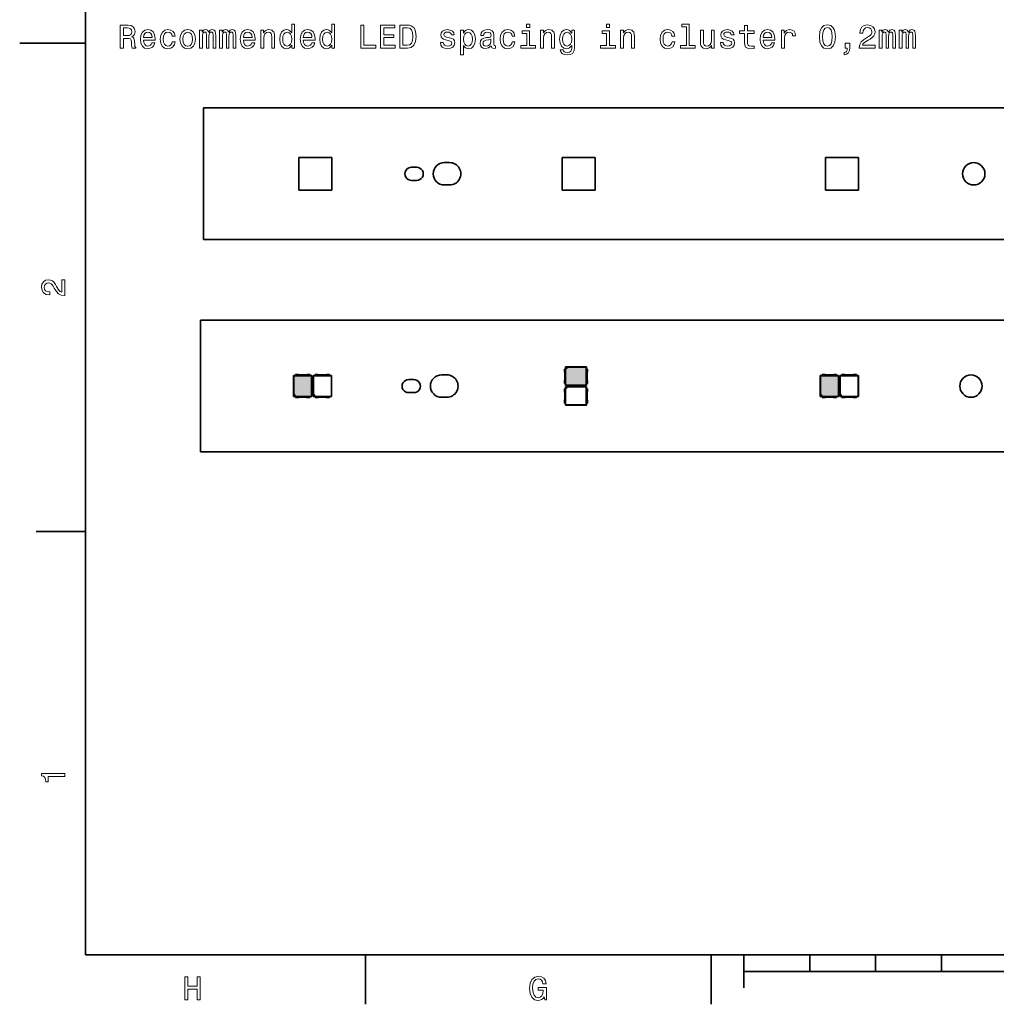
# Model space of a CAD drawing. Extents: x 0 to 420, y 0 to 297.
# Tile 1 of 23: x 0 to 148, y 2 to 152. Entities that reach past the tile are written whole.
import ezdxf

# ---------------------------------------------------------------- set-up
doc = ezdxf.new("R2010")
doc.units = 0

msp = doc.modelspace()

# ---------------------------------------------------------------- linework, layer by layer
at = {"color": 7, "lineweight": 35}
for p, q in [((10, 287), (10, 10)), ((10, 148.5), (0, 148.5)), ((301.890533, 138.659164), (27.890545, 138.659164)), ((27.890545, 118.659164), (27.890545, 138.659164)), ((42.390545, 131.159164), (47.390545, 131.159164)), ((42.390545, 126.159164), (42.390545, 131.159164)), ((47.390545, 131.159164), (47.390545, 126.159164)), ((64.490547, 130.359161), (65.290543, 130.359161)), ((82.390549, 131.159164), (87.390549, 131.159164)), ((82.390549, 126.159164), (82.390549, 131.159164)), ((87.390549, 131.159164), (87.390549, 126.159164)), ((122.390549, 131.159164), (127.390549, 131.159164)), ((122.390549, 126.159164), (122.390549, 131.159164)), ((127.390549, 131.159164), (127.390549, 126.159164)), ((59.490555, 129.659164), (60.290543, 129.659164)), ((59.490547, 127.659164), (60.289501, 127.659164)), ((47.390545, 126.159164), (42.390545, 126.159164)), ((64.490547, 126.959167), (65.290543, 126.959167)), ((87.390549, 126.159164), (82.390549, 126.159164)), ((127.390549, 126.159164), (122.390549, 126.159164)), ((27.890545, 118.659164), (301.890533, 118.659164)), ((301.475464, 106.412811), (27.47546, 106.412811)), ((27.47546, 86.412811), (27.47546, 106.412811)), ((82.888565, 99.002808), (82.725464, 99.002808)), ((82.725464, 99.002808), (82.725464, 98.585777)), ((82.875458, 99.002808), (82.875458, 99.312813)), ((82.875458, 99.312813), (86.075455, 99.312813)), ((82.875458, 99.312813), (82.899048, 99.28923)), ((82.888565, 99.002808), (82.888565, 96.822815)), ((82.899048, 99.28923), (83.19313, 99.28923)), ((82.899048, 98.99514), (82.899048, 99.28923)), ((82.899048, 98.99514), (83.19313, 99.28923)), ((82.909531, 98.95575), (82.899048, 98.99514)), ((83.232513, 99.278748), (82.909531, 98.95575)), ((82.909531, 96.546875), (82.909531, 98.95575)), ((83.19313, 99.28923), (83.232513, 99.278748)), ((83.232513, 99.278748), (86.041397, 99.278748)), ((86.075455, 99.312813), (86.041397, 99.278748)), ((86.041397, 99.278748), (86.041397, 96.546875)), ((86.062363, 96.822815), (86.062363, 99.002808)), ((86.062363, 99.002808), (86.225464, 99.002808)), ((86.075455, 99.312813), (86.075455, 99.002808)), ((86.225464, 99.002808), (86.225464, 98.585777)), ((41.575459, 98.01281), (41.88546, 98.01281)), ((41.575459, 98.01281), (41.609524, 97.978745)), ((41.575459, 94.812813), (41.575459, 98.01281)), ((41.609524, 97.978745), (44.341396, 97.978745)), ((41.609524, 95.169868), (41.609524, 97.978745)), ((41.88546, 98.162811), (42.302494, 98.162811)), ((41.88546, 97.99971), (41.88546, 98.162811)), ((44.06546, 97.99971), (41.88546, 97.99971)), ((42.434784, 98.112808), (43.516136, 98.112808)), ((43.648426, 98.162811), (44.06546, 98.162811)), ((44.06546, 98.162811), (44.06546, 97.99971)), ((44.06546, 98.01281), (44.375462, 98.01281)), ((44.375462, 98.01281), (44.341396, 97.978745)), ((44.341396, 97.978745), (44.341396, 94.846878)), ((44.375462, 98.01281), (44.375462, 94.812813)), ((44.575459, 98.01281), (44.88546, 98.01281)), ((44.575459, 98.01281), (44.609524, 97.978745)), ((44.575459, 94.812813), (44.575459, 98.01281)), ((44.609524, 97.978745), (47.341396, 97.978745)), ((44.609524, 95.169868), (44.609524, 97.978745)), ((44.88546, 98.162811), (45.302494, 98.162811)), ((44.88546, 97.99971), (44.88546, 98.162811)), ((47.06546, 97.99971), (44.88546, 97.99971)), ((45.434784, 98.112808), (46.516136, 98.112808)), ((46.648426, 98.162811), (47.06546, 98.162811)), ((47.06546, 98.162811), (47.06546, 97.99971)), ((47.06546, 98.01281), (47.375462, 98.01281)), ((47.375462, 98.01281), (47.341396, 97.978745)), ((47.341396, 97.978745), (47.341396, 94.846878)), ((47.375462, 98.01281), (47.375462, 94.812813)), ((59.07547, 97.412811), (59.875458, 97.412811)), ((64.075462, 98.112808), (64.875458, 98.112808)), ((82.725464, 97.239845), (82.725464, 96.822815)), ((82.775459, 98.453491), (82.775459, 97.372131)), ((86.175461, 98.453491), (86.175461, 97.372131)), ((86.225464, 97.239845), (86.225464, 96.822815)), ((121.575455, 98.01281), (121.885468, 98.01281)), ((121.575455, 98.01281), (121.609528, 97.978745)), ((121.575455, 94.812813), (121.575455, 98.01281)), ((121.609528, 97.978745), (124.3414, 97.978745)), ((121.609528, 95.169868), (121.609528, 97.978745)), ((121.885468, 98.162811), (122.30249, 98.162811)), ((121.885468, 97.99971), (121.885468, 98.162811)), ((124.06546, 97.99971), (121.885468, 97.99971)), ((122.434784, 98.112808), (123.516144, 98.112808)), ((123.648422, 98.162811), (124.06546, 98.162811)), ((124.06546, 98.162811), (124.06546, 97.99971)), ((124.06546, 98.01281), (124.375458, 98.01281)), ((124.375458, 98.01281), (124.3414, 97.978745)), ((124.3414, 97.978745), (124.3414, 94.846878)), ((124.375458, 98.01281), (124.375458, 94.812813)), ((124.575455, 98.01281), (124.885468, 98.01281)), ((124.575455, 98.01281), (124.609528, 97.978745)), ((124.575455, 94.812813), (124.575455, 98.01281)), ((124.609528, 97.978745), (127.3414, 97.978745)), ((124.609528, 95.169868), (124.609528, 97.978745)), ((124.885468, 98.162811), (125.30249, 98.162811)), ((124.885468, 97.99971), (124.885468, 98.162811)), ((127.06546, 97.99971), (124.885468, 97.99971)), ((125.434784, 98.112808), (126.516144, 98.112808)), ((126.648422, 98.162811), (127.06546, 98.162811)), ((127.06546, 98.162811), (127.06546, 97.99971)), ((127.06546, 98.01281), (127.375458, 98.01281)), ((127.375458, 98.01281), (127.3414, 97.978745)), ((127.3414, 97.978745), (127.3414, 94.846878)), ((127.375458, 98.01281), (127.375458, 94.812813)), ((82.725464, 96.822815), (82.888565, 96.822815)), ((82.888565, 96.002808), (82.725464, 96.002808)), ((82.725464, 96.002808), (82.725464, 95.585777)), ((82.875458, 96.51281), (82.875458, 96.822815)), ((82.875458, 96.51281), (82.909531, 96.546875)), ((86.075455, 96.51281), (82.875458, 96.51281)), ((82.875458, 96.002808), (82.875458, 96.312813)), ((82.875458, 96.312813), (86.075455, 96.312813)), ((82.875458, 96.312813), (82.899048, 96.28923)), ((82.888565, 96.002808), (82.888565, 93.822815)), ((82.899048, 96.28923), (83.19313, 96.28923)), ((82.899048, 95.99514), (82.899048, 96.28923)), ((82.899048, 95.99514), (83.19313, 96.28923)), ((82.909531, 95.95575), (82.899048, 95.99514)), ((86.041397, 96.546875), (82.909531, 96.546875)), ((83.232513, 96.278748), (82.909531, 95.95575)), ((82.909531, 93.546875), (82.909531, 95.95575)), ((83.19313, 96.28923), (83.232513, 96.278748)), ((83.232513, 96.278748), (86.041397, 96.278748)), ((86.075455, 96.51281), (86.041397, 96.546875)), ((86.075455, 96.312813), (86.041397, 96.278748)), ((86.041397, 96.278748), (86.041397, 93.546875)), ((86.225464, 96.822815), (86.062363, 96.822815)), ((86.062363, 93.822815), (86.062363, 96.002808)), ((86.062363, 96.002808), (86.225464, 96.002808)), ((86.075455, 96.822815), (86.075455, 96.51281)), ((86.075455, 96.312813), (86.075455, 96.002808)), ((86.225464, 96.002808), (86.225464, 95.585777)), ((41.575459, 94.812813), (41.599045, 94.836395)), ((41.88546, 94.812813), (41.575459, 94.812813)), ((41.599045, 95.130478), (41.609524, 95.169868)), ((41.599045, 94.836395), (41.599045, 95.130478)), ((41.893127, 94.836395), (41.599045, 95.130478)), ((41.893127, 94.836395), (41.599045, 94.836395)), ((41.609524, 95.169868), (41.932518, 94.846878)), ((41.88546, 94.825912), (44.06546, 94.825912)), ((41.88546, 94.825912), (41.88546, 94.662811)), ((41.88546, 94.662811), (42.302494, 94.662811)), ((41.932518, 94.846878), (41.893127, 94.836395)), ((44.341396, 94.846878), (41.932518, 94.846878)), ((42.434784, 94.712814), (43.516136, 94.712814)), ((43.648426, 94.662811), (44.06546, 94.662811)), ((44.06546, 94.662811), (44.06546, 94.825912)), ((44.375462, 94.812813), (44.06546, 94.812813)), ((44.375462, 94.812813), (44.341396, 94.846878)), ((44.575459, 94.812813), (44.599045, 94.836395)), ((44.88546, 94.812813), (44.575459, 94.812813)), ((44.599045, 95.130478), (44.609524, 95.169868)), ((44.599045, 94.836395), (44.599045, 95.130478)), ((44.893127, 94.836395), (44.599045, 95.130478)), ((44.893127, 94.836395), (44.599045, 94.836395)), ((44.609524, 95.169868), (44.932518, 94.846878)), ((44.88546, 94.825912), (47.06546, 94.825912)), ((44.88546, 94.825912), (44.88546, 94.662811)), ((44.88546, 94.662811), (45.302494, 94.662811)), ((44.932518, 94.846878), (44.893127, 94.836395)), ((47.341396, 94.846878), (44.932518, 94.846878)), ((45.434784, 94.712814), (46.516136, 94.712814)), ((46.648426, 94.662811), (47.06546, 94.662811)), ((47.06546, 94.662811), (47.06546, 94.825912)), ((47.375462, 94.812813), (47.06546, 94.812813)), ((47.375462, 94.812813), (47.341396, 94.846878)), ((59.075462, 95.412811), (59.874416, 95.412811)), ((64.075462, 94.712814), (64.875458, 94.712814)), ((82.725464, 94.239845), (82.725464, 93.822815)), ((82.775459, 95.453491), (82.775459, 94.372131)), ((86.175461, 95.453491), (86.175461, 94.372131)), ((86.225464, 94.239845), (86.225464, 93.822815)), ((121.575455, 94.812813), (121.599045, 94.836395)), ((121.885468, 94.812813), (121.575455, 94.812813)), ((121.599045, 95.130478), (121.609528, 95.169868)), ((121.599045, 94.836395), (121.599045, 95.130478)), ((121.893127, 94.836395), (121.599045, 95.130478)), ((121.893127, 94.836395), (121.599045, 94.836395)), ((121.609528, 95.169868), (121.932526, 94.846878)), ((121.885468, 94.825912), (124.06546, 94.825912)), ((121.885468, 94.825912), (121.885468, 94.662811)), ((121.885468, 94.662811), (122.30249, 94.662811)), ((121.932526, 94.846878), (121.893127, 94.836395)), ((124.3414, 94.846878), (121.932526, 94.846878)), ((122.434784, 94.712814), (123.516144, 94.712814)), ((123.648422, 94.662811), (124.06546, 94.662811)), ((124.06546, 94.662811), (124.06546, 94.825912)), ((124.375458, 94.812813), (124.06546, 94.812813)), ((124.375458, 94.812813), (124.3414, 94.846878)), ((124.575455, 94.812813), (124.599045, 94.836395)), ((124.885468, 94.812813), (124.575455, 94.812813)), ((124.599045, 95.130478), (124.609528, 95.169868)), ((124.599045, 94.836395), (124.599045, 95.130478)), ((124.893127, 94.836395), (124.599045, 95.130478)), ((124.893127, 94.836395), (124.599045, 94.836395)), ((124.609528, 95.169868), (124.932526, 94.846878)), ((124.885468, 94.825912), (127.06546, 94.825912)), ((124.885468, 94.825912), (124.885468, 94.662811)), ((124.885468, 94.662811), (125.30249, 94.662811)), ((124.932526, 94.846878), (124.893127, 94.836395)), ((127.3414, 94.846878), (124.932526, 94.846878)), ((125.434784, 94.712814), (126.516144, 94.712814)), ((126.648422, 94.662811), (127.06546, 94.662811)), ((127.06546, 94.662811), (127.06546, 94.825912)), ((127.375458, 94.812813), (127.06546, 94.812813)), ((127.375458, 94.812813), (127.3414, 94.846878)), ((82.725464, 93.822815), (82.888565, 93.822815)), ((82.875458, 93.51281), (82.875458, 93.822815)), ((82.875458, 93.51281), (82.909531, 93.546875)), ((86.075455, 93.51281), (82.875458, 93.51281)), ((86.041397, 93.546875), (82.909531, 93.546875)), ((86.075455, 93.51281), (86.041397, 93.546875)), ((86.225464, 93.822815), (86.062363, 93.822815)), ((86.075455, 93.822815), (86.075455, 93.51281)), ((27.47546, 86.412811), (301.475464, 86.412811)), ((10, 74.300003), (2.5, 74.300003)), ((10, 10), (410, 10)), ((52.5, 10), (52.5, 2.5)), ((105, 10), (105, 2.5)), ((110, 10), (110, 5)), ((120, 10), (120, 7.5)), ((130, 10), (130, 7.5)), ((140, 10), (140, 7.5)), ((110, 7.5), (310, 7.5))]:
    msp.add_line(p, q, dxfattribs=at)
at = {"color": 7, "lineweight": 13}
for points in [[(15.283916, 147.755707), (15.752937, 147.755707), (15.752937, 149.233368), (16.232044, 149.233368), (16.58507, 149.218246), (16.806971, 149.147644), (16.928009, 148.981216), (16.978441, 148.683655), (17.003658, 148.229767), (17.033916, 147.93222), (17.094435, 147.755707), (17.623974, 147.755707), (17.623974, 147.851532), (17.50798, 147.992737), (17.467634, 148.25499), (17.432331, 148.819824), (17.346596, 149.238419), (17.230602, 149.369537), (17.049046, 149.465363), (17.250774, 149.591446), (17.391987, 149.76796), (17.482763, 149.989853), (17.513023, 150.257141), (17.442417, 150.680786), (17.240688, 150.998505), (16.907837, 151.19014), (16.453945, 151.255707), (15.283916, 151.255707)], [(41.317059, 148.174301), (41.317059, 147.755707), (41.760864, 147.755707), (41.760864, 151.37674), (41.322102, 151.37674), (41.322102, 150.050369), (40.984207, 150.433655), (40.777435, 150.524445), (40.540401, 150.559738), (40.111725, 150.458878), (39.778873, 150.176453), (39.562016, 149.722565), (39.486366, 149.112335), (39.562016, 148.502106), (39.778873, 148.043167), (40.111725, 147.755707), (40.540401, 147.659882), (40.777435, 147.69519), (40.98925, 147.785965)], [(47.389103, 148.174301), (47.389103, 147.755707), (47.832909, 147.755707), (47.832909, 151.37674), (47.394146, 151.37674), (47.394146, 150.050369), (47.056252, 150.433655), (46.84948, 150.524445), (46.612446, 150.559738), (46.183769, 150.458878), (45.850918, 150.176453), (45.63406, 149.722565), (45.558411, 149.112335), (45.63406, 148.502106), (45.850918, 148.043167), (46.183769, 147.755707), (46.612446, 147.659882), (46.84948, 147.69519), (47.061295, 147.785965)], [(51.817055, 147.755707), (54.066334, 147.755707), (54.066334, 148.179337), (52.281033, 148.179337), (52.281033, 151.255707), (51.817055, 151.255707)], [(54.817776, 147.755707), (57.036797, 147.755707), (57.036797, 148.179337), (55.28175, 148.179337), (55.28175, 149.364502), (56.845154, 149.364502), (56.845154, 149.783081), (55.28175, 149.783081), (55.28175, 150.832077), (56.996449, 150.832077), (56.996449, 151.255707), (54.817776, 151.255707)], [(58.907833, 151.255707), (57.742847, 151.255707), (57.742847, 147.755707), (58.907833, 147.755707), (59.457542, 147.866653), (59.866043, 148.204559), (60.118206, 148.754272), (60.208984, 149.505707), (60.128292, 150.272278), (60.027428, 150.574875), (59.886219, 150.81694), (59.477715, 151.14476), (59.210426, 151.225449)], [(77.456818, 151.37674), (76.987793, 151.37674), (76.987793, 150.872421), (77.456818, 150.872421)], [(89.600922, 151.37674), (89.131897, 151.37674), (89.131897, 150.872421), (89.600922, 150.872421)], [(101.255829, 151.00354), (101.255829, 148.128906), (100.343002, 148.128906), (100.343002, 147.755707), (102.607407, 147.755707), (102.607407, 148.128906), (101.699631, 148.128906), (101.699631, 151.37674), (100.55986, 151.37674), (100.55986, 151.00354)], [(110.076447, 149.994904), (110.076447, 148.638275), (110.106705, 148.199509), (110.24791, 147.896912), (110.530334, 147.720398), (111.00943, 147.659882), (111.533936, 147.685104), (111.533936, 148.06839), (111.15065, 148.038132), (110.802658, 148.078476), (110.616058, 148.204559), (110.53537, 148.416367), (110.520248, 148.713913), (110.520248, 149.994904), (111.533936, 149.994904), (111.533936, 150.373138), (110.520248, 150.373138), (110.520248, 151.164932), (110.076447, 151.164932), (110.076447, 150.373138), (109.309875, 150.373138), (109.309875, 149.994904)], [(121.453979, 149.465363), (121.529617, 148.673569), (121.766647, 148.108734), (122.144897, 147.765793), (122.669388, 147.654846), (123.188843, 147.765793), (123.567078, 148.108734), (123.799072, 148.673569), (123.879761, 149.465363), (123.799072, 150.252106), (123.703247, 150.564789), (123.567078, 150.821991), (123.188843, 151.164932), (122.669388, 151.28093), (122.144897, 151.164932), (121.766647, 150.81694), (121.529617, 150.252106)], [(127.510895, 147.755707), (129.916519, 147.755707), (129.916519, 148.189423), (128.015213, 148.189423), (128.121124, 148.426453), (128.302689, 148.623138), (128.862473, 148.981216), (129.160034, 149.132507), (129.492889, 149.349365), (129.729919, 149.601532), (129.866089, 149.899078), (129.916519, 150.236969), (129.83078, 150.660599), (129.59375, 150.993454), (129.230637, 151.205276), (128.761612, 151.28093), (128.277466, 151.19519), (127.909317, 150.95816), (127.672272, 150.57991), (127.591583, 150.080627), (127.591583, 150.010025), (128.050522, 150.010025), (128.050522, 150.050369), (128.095901, 150.393311), (128.232071, 150.645477), (128.448929, 150.806854), (128.736404, 150.862335), (129.0289, 150.811905), (129.245758, 150.685822), (129.386978, 150.489136), (129.437408, 150.24202), (129.4021, 150.010025), (129.30629, 149.813339), (129.144897, 149.641876), (128.923004, 149.49057), (128.625443, 149.329193), (128.13121, 149.01651), (127.783234, 148.683655), (127.576462, 148.280197), (127.510895, 147.770844)], [(16.322821, 150.827026), (16.630459, 150.796768), (16.847317, 150.700958), (16.983484, 150.524445), (17.028873, 150.247055), (16.978441, 149.954559), (16.842274, 149.778046), (16.610285, 149.687256), (16.292562, 149.662048), (15.752937, 149.662048), (15.752937, 150.827026)], [(18.78896, 148.981216), (20.564177, 148.981216), (20.56922, 149.187988), (20.488527, 149.76796), (20.266624, 150.201675), (19.913601, 150.463913), (19.44458, 150.559738), (18.985645, 150.458878), (18.63262, 150.176453), (18.405674, 149.717529), (18.324984, 149.112335), (18.400631, 148.49202), (18.627577, 148.038132), (18.975559, 147.755707), (19.429451, 147.659882), (19.822823, 147.725449), (20.145588, 147.896912), (20.38262, 148.16925), (20.518787, 148.532364), (20.080027, 148.532364), (19.989248, 148.330627), (19.858124, 148.179337), (19.484924, 148.058304), (19.19746, 148.11377), (18.980602, 148.290283), (18.839392, 148.577759), (18.78896, 148.96608)], [(18.78896, 149.354416), (18.844435, 149.702393), (18.980602, 149.959595), (19.187374, 150.115936), (19.459709, 150.171417), (19.727001, 150.115936), (19.933773, 149.959595), (20.059853, 149.702393), (20.105244, 149.354416)], [(23.161438, 149.566223), (23.600199, 149.566223), (23.509422, 149.969681), (23.292562, 150.287415), (22.954666, 150.4841), (22.515905, 150.559738), (22.031755, 150.458878), (21.663601, 150.176453), (21.431612, 149.717529), (21.35092, 149.102249), (21.426567, 148.49202), (21.653513, 148.038132), (22.011581, 147.755707), (22.500774, 147.659882), (22.934494, 147.735535), (23.272388, 147.947342), (23.504377, 148.280197), (23.605244, 148.723999), (23.18161, 148.723999), (23.105963, 148.441589), (22.964752, 148.229767), (22.763023, 148.098648), (22.515905, 148.058304), (22.208267, 148.123856), (21.986366, 148.325592), (21.850199, 148.653397), (21.80481, 149.117371), (21.850199, 149.571274), (21.991409, 149.899078), (22.218355, 150.100815), (22.515905, 150.171417), (22.778152, 150.126022), (22.974838, 150.010025), (23.105963, 149.81839)], [(24.341553, 149.107285), (24.422245, 148.49202), (24.654234, 148.038132), (25.022388, 147.755707), (25.516626, 147.659882), (26.005819, 147.755707), (26.373974, 148.033081), (26.605963, 148.486969), (26.691698, 149.107285), (26.605963, 149.722565), (26.373974, 150.181503), (26.005819, 150.458878), (25.516626, 150.559738), (25.022388, 150.458878), (24.654234, 150.176453), (24.422245, 149.722565)], [(24.795444, 149.112335), (24.840834, 149.566223), (24.982044, 149.894043), (25.208988, 150.095764), (25.516626, 150.166367), (25.81922, 150.095764), (26.046165, 149.899078), (26.187374, 149.566223), (26.237808, 149.112335), (26.187374, 148.653397), (26.046165, 148.320541), (25.81922, 148.11882), (25.516626, 148.053253), (25.208988, 148.11882), (24.982044, 148.320541), (24.840834, 148.653397)], [(27.332188, 147.755707), (27.740688, 147.755707), (27.740688, 149.566223), (27.765905, 149.838562), (27.841553, 150.035248), (27.957548, 150.151245), (28.108845, 150.196625), (28.229881, 150.156281), (28.310574, 150.05542), (28.35092, 149.883942), (28.366051, 149.656998), (28.366051, 147.755707), (28.749334, 147.755707), (28.749334, 149.566223), (28.774551, 149.833511), (28.850201, 150.030197), (28.971237, 150.151245), (29.122534, 150.196625), (29.243572, 150.156281), (29.324263, 150.05542), (29.374695, 149.656998), (29.374695, 147.755707), (29.783195, 147.755707), (29.783195, 149.62674), (29.75798, 150.015076), (29.677288, 150.312622), (29.515905, 150.494186), (29.253658, 150.559738), (28.946022, 150.458878), (28.708988, 150.166367), (28.522388, 150.453827), (28.209709, 150.559738), (27.922245, 150.458878), (27.725559, 150.176453), (27.725559, 150.463913), (27.332188, 150.463913)], [(30.36821, 147.755707), (30.776712, 147.755707), (30.776712, 149.566223), (30.801929, 149.838562), (30.877577, 150.035248), (30.993572, 150.151245), (31.144869, 150.196625), (31.265905, 150.156281), (31.346598, 150.05542), (31.386944, 149.883942), (31.402073, 149.656998), (31.402073, 147.755707), (31.785358, 147.755707), (31.785358, 149.566223), (31.810574, 149.833511), (31.886223, 150.030197), (32.007259, 150.151245), (32.158558, 150.196625), (32.279594, 150.156281), (32.360287, 150.05542), (32.410721, 149.656998), (32.410721, 147.755707), (32.819221, 147.755707), (32.819221, 149.62674), (32.794003, 150.015076), (32.71331, 150.312622), (32.551929, 150.494186), (32.28968, 150.559738), (31.982044, 150.458878), (31.745012, 150.166367), (31.558413, 150.453827), (31.245733, 150.559738), (30.958269, 150.458878), (30.761581, 150.176453), (30.761581, 150.463913), (30.36821, 150.463913)], [(33.969078, 148.981216), (35.744293, 148.981216), (35.749336, 149.187988), (35.668644, 149.76796), (35.446739, 150.201675), (35.093716, 150.463913), (34.624695, 150.559738), (34.165764, 150.458878), (33.812737, 150.176453), (33.585793, 149.717529), (33.505096, 149.112335), (33.58075, 148.49202), (33.807693, 148.038132), (34.155678, 147.755707), (34.609566, 147.659882), (35.002937, 147.725449), (35.325706, 147.896912), (35.562737, 148.16925), (35.698902, 148.532364), (35.260139, 148.532364), (35.169365, 148.330627), (35.038239, 148.179337), (34.665039, 148.058304), (34.377579, 148.11377), (34.160721, 148.290283), (34.019508, 148.577759), (33.969078, 148.96608)], [(33.969078, 149.354416), (34.024551, 149.702393), (34.160721, 149.959595), (34.367493, 150.115936), (34.639824, 150.171417), (34.907116, 150.115936), (35.113888, 149.959595), (35.239967, 149.702393), (35.285358, 149.354416)], [(36.616772, 147.755707), (37.060577, 147.755707), (37.060577, 149.319107), (37.105965, 149.67717), (37.25222, 149.939423), (37.479164, 150.100815), (37.781757, 150.161331), (38.023834, 150.110901), (38.175129, 149.974731), (38.250778, 149.747787), (38.275993, 149.44519), (38.275993, 147.755707), (38.719795, 147.755707), (38.719795, 149.535965), (38.699623, 149.894043), (38.608849, 150.191589), (38.311295, 150.463913), (37.847321, 150.559738), (37.590115, 150.524445), (37.373253, 150.428619), (37.186657, 150.267227), (37.040401, 150.050369), (37.040401, 150.463913), (36.616772, 150.463913)], [(40.616051, 150.161331), (40.908558, 150.090729), (41.130459, 149.894043), (41.261581, 149.566223), (41.312016, 149.112335), (41.261581, 148.653397), (41.130459, 148.325592), (40.908558, 148.123856), (40.616051, 148.058304), (40.338673, 148.123856), (40.126858, 148.325592), (39.985649, 148.658447), (39.940258, 149.112335), (39.985649, 149.561188), (40.126858, 149.888992), (40.338673, 150.090729)], [(43.077145, 148.981216), (44.85236, 148.981216), (44.857403, 149.187988), (44.776711, 149.76796), (44.55481, 150.201675), (44.201782, 150.463913), (43.732765, 150.559738), (43.27383, 150.458878), (42.920807, 150.176453), (42.693859, 149.717529), (42.613167, 149.112335), (42.688816, 148.49202), (42.91576, 148.038132), (43.263744, 147.755707), (43.717636, 147.659882), (44.111008, 147.725449), (44.433773, 147.896912), (44.670803, 148.16925), (44.806969, 148.532364), (44.36821, 148.532364), (44.277431, 148.330627), (44.146309, 148.179337), (43.773109, 148.058304), (43.485645, 148.11377), (43.268787, 148.290283), (43.127579, 148.577759), (43.077145, 148.96608)], [(43.077145, 149.354416), (43.132622, 149.702393), (43.268787, 149.959595), (43.475559, 150.115936), (43.747894, 150.171417), (44.015182, 150.115936), (44.221954, 149.959595), (44.348038, 149.702393), (44.393425, 149.354416)], [(46.688095, 150.161331), (46.980602, 150.090729), (47.202503, 149.894043), (47.333626, 149.566223), (47.38406, 149.112335), (47.333626, 148.653397), (47.202503, 148.325592), (46.980602, 148.123856), (46.688095, 148.058304), (46.410717, 148.123856), (46.198902, 148.325592), (46.057693, 148.658447), (46.012302, 149.112335), (46.057693, 149.561188), (46.198902, 149.888992), (46.410717, 150.090729)], [(58.872528, 150.837112), (59.255814, 150.761475), (59.518063, 150.52948), (59.6744, 150.115936), (59.724834, 149.505707), (59.669357, 148.915649), (59.51302, 148.502106), (59.245728, 148.25499), (58.872528, 148.174301), (58.211864, 148.174301), (58.211864, 150.837112)], [(65.267342, 149.334244), (64.838669, 149.435104), (64.520943, 149.551102), (64.415039, 149.788132), (64.445297, 149.954559), (64.551201, 150.075592), (64.722672, 150.151245), (64.969788, 150.181503), (65.206818, 150.151245), (65.393417, 150.060455), (65.514458, 149.924301), (65.564896, 149.742737), (65.998611, 149.742737), (65.998611, 149.752823), (65.922958, 150.080627), (65.716187, 150.337845), (65.393417, 150.499222), (64.969788, 150.559738), (64.541115, 150.499222), (64.228439, 150.332794), (64.031754, 150.085678), (63.97123, 149.772995), (64.016617, 149.470398), (64.157829, 149.258591), (64.389816, 149.107285), (64.727715, 149.001389), (65.221954, 148.880341), (65.524544, 148.754272), (65.60524, 148.653397), (65.635498, 148.502106), (65.590103, 148.315506), (65.46907, 148.174301), (65.272385, 148.083511), (65.010132, 148.053253), (64.732758, 148.083511), (64.531029, 148.189423), (64.394867, 148.360901), (64.339386, 148.597931), (63.910713, 148.597931), (63.981316, 148.194473), (64.188087, 147.901962), (64.5159, 147.725449), (64.969788, 147.659882), (65.443848, 147.725449), (65.79184, 147.901962), (66.003647, 148.184387), (66.0793, 148.552536), (66.023819, 148.870255), (65.867485, 149.087112), (65.610275, 149.228333)], [(67.395584, 150.045334), (67.395584, 150.463913), (66.951782, 150.463913), (66.951782, 146.706711), (67.395584, 146.706711), (67.395584, 148.16925), (67.551926, 147.93222), (67.728439, 147.775879), (68.172241, 147.659882), (68.595871, 147.755707), (68.928726, 148.043167), (69.145584, 148.497055), (69.226273, 149.112335), (69.145584, 149.722565), (68.928726, 150.176453), (68.595871, 150.458878), (68.172241, 150.559738), (67.930161, 150.52948), (67.723389, 150.433655), (67.546875, 150.272278)], [(68.096588, 148.058304), (67.799042, 148.123856), (67.582184, 148.325592), (67.446014, 148.653397), (67.40062, 149.112335), (67.446014, 149.566223), (67.582184, 149.894043), (67.799042, 150.090729), (68.096588, 150.161331), (68.368927, 150.090729), (68.585785, 149.888992), (68.721954, 149.561188), (68.772385, 149.112335), (68.721954, 148.658447), (68.585785, 148.325592), (68.368927, 148.123856)], [(71.621803, 148.108734), (71.621803, 148.093597), (71.647018, 147.922134), (71.722672, 147.801102), (72.04039, 147.705276), (72.287506, 147.745621), (72.287506, 148.088562), (72.181602, 148.073425), (72.04039, 148.138992), (72.015182, 148.340729), (72.015182, 149.742737), (71.954659, 150.100815), (71.778145, 150.352966), (71.470505, 150.504272), (71.036789, 150.559738), (70.613159, 150.499222), (70.300476, 150.327759), (70.10379, 150.060455), (70.038231, 149.707443), (70.038231, 149.67717), (70.436646, 149.67717), (70.471954, 149.888992), (70.582901, 150.040283), (70.764458, 150.131073), (71.02166, 150.166367), (71.268784, 150.141159), (71.445297, 150.065506), (71.551201, 149.934387), (71.586502, 149.752823), (71.56633, 149.541016), (71.485641, 149.435104), (71.283905, 149.384674), (70.90567, 149.34433), (70.471954, 149.25354), (70.164307, 149.092163), (69.982758, 148.839996), (69.927277, 148.466797), (69.977715, 148.133942), (70.134048, 147.886826), (70.386215, 147.730484), (70.734192, 147.675018), (71.203217, 147.78093)], [(74.773819, 149.566223), (75.212585, 149.566223), (75.121803, 149.969681), (74.904945, 150.287415), (74.567047, 150.4841), (74.128288, 150.559738), (73.644135, 150.458878), (73.275986, 150.176453), (73.043991, 149.717529), (72.963303, 149.102249), (73.038956, 148.49202), (73.2659, 148.038132), (73.623962, 147.755707), (74.113159, 147.659882), (74.546875, 147.735535), (74.884773, 147.947342), (75.11676, 148.280197), (75.217621, 148.723999), (74.793991, 148.723999), (74.718346, 148.441589), (74.577133, 148.229767), (74.375412, 148.098648), (74.128288, 148.058304), (73.820648, 148.123856), (73.598755, 148.325592), (73.462585, 148.653397), (73.417191, 149.117371), (73.462585, 149.571274), (73.60379, 149.899078), (73.830734, 150.100815), (74.128288, 150.171417), (74.390533, 150.126022), (74.587219, 150.010025), (74.718346, 149.81839)], [(77.441689, 148.128906), (77.441689, 150.373138), (76.301918, 150.373138), (76.301918, 149.994904), (76.997879, 149.994904), (76.997879, 148.128906), (76.090103, 148.128906), (76.090103, 147.755707), (78.359558, 147.755707), (78.359558, 148.128906)], [(79.121078, 147.755707), (79.56488, 147.755707), (79.56488, 149.319107), (79.610275, 149.67717), (79.756531, 149.939423), (79.983475, 150.100815), (80.286072, 150.161331), (80.528137, 150.110901), (80.679443, 149.974731), (80.755081, 149.747787), (80.780304, 149.44519), (80.780304, 147.755707), (81.224106, 147.755707), (81.224106, 149.535965), (81.203934, 149.894043), (81.113159, 150.191589), (80.815613, 150.463913), (80.351624, 150.559738), (80.094421, 150.524445), (79.877563, 150.428619), (79.690964, 150.267227), (79.544708, 150.050369), (79.544708, 150.463913), (79.121078, 150.463913)], [(84.265167, 147.87674), (84.265167, 150.463913), (83.841537, 150.463913), (83.841537, 150.025162), (83.493561, 150.423569), (83.281738, 150.524445), (83.044708, 150.559738), (82.616043, 150.458878), (82.283188, 150.176453), (82.06633, 149.722565), (81.990677, 149.112335), (82.06633, 148.497055), (82.283188, 148.043167), (82.616043, 147.755707), (83.044708, 147.659882), (83.286789, 147.69519), (83.48851, 147.785965), (83.841537, 148.16925), (83.841537, 147.785965), (83.801193, 147.483368), (83.690247, 147.26651), (83.478424, 147.140427), (83.160706, 147.095047), (82.883331, 147.125305), (82.686646, 147.200958), (82.570648, 147.332077), (82.535339, 147.508591), (82.106674, 147.508591), (82.106674, 147.488419), (82.172241, 147.165649), (82.373962, 146.923569), (82.696732, 146.767227), (83.135483, 146.711761), (83.659988, 146.787415), (84.007965, 146.999222), (84.204651, 147.367386)], [(82.449615, 149.112335), (82.494995, 149.561188), (82.631165, 149.894043), (82.842987, 150.090729), (83.125397, 150.161331), (83.422958, 150.090729), (83.644852, 149.894043), (83.781021, 149.561188), (83.831451, 149.112335), (83.781021, 148.653397), (83.644852, 148.325592), (83.422958, 148.123856), (83.125397, 148.058304), (82.842987, 148.123856), (82.631165, 148.325592), (82.494995, 148.658447)], [(89.585785, 148.128906), (89.585785, 150.373138), (88.446014, 150.373138), (88.446014, 149.994904), (89.141983, 149.994904), (89.141983, 148.128906), (88.234192, 148.128906), (88.234192, 147.755707), (90.503647, 147.755707), (90.503647, 148.128906)], [(91.265182, 147.755707), (91.708984, 147.755707), (91.708984, 149.319107), (91.754379, 149.67717), (91.900635, 149.939423), (92.127579, 150.100815), (92.430161, 150.161331), (92.672241, 150.110901), (92.823532, 149.974731), (92.899185, 149.747787), (92.924408, 149.44519), (92.924408, 147.755707), (93.36821, 147.755707), (93.36821, 149.535965), (93.348038, 149.894043), (93.257263, 150.191589), (92.959702, 150.463913), (92.495728, 150.559738), (92.238525, 150.524445), (92.021667, 150.428619), (91.835068, 150.267227), (91.688812, 150.050369), (91.688812, 150.463913), (91.265182, 150.463913)], [(99.062012, 149.566223), (99.500778, 149.566223), (99.410004, 149.969681), (99.193146, 150.287415), (98.85524, 150.4841), (98.416489, 150.559738), (97.932343, 150.458878), (97.564178, 150.176453), (97.332184, 149.717529), (97.251495, 149.102249), (97.327148, 148.49202), (97.554092, 148.038132), (97.912155, 147.755707), (98.401352, 147.659882), (98.835068, 147.735535), (99.172974, 147.947342), (99.404953, 148.280197), (99.505829, 148.723999), (99.082184, 148.723999), (99.006546, 148.441589), (98.865326, 148.229767), (98.663605, 148.098648), (98.416489, 148.058304), (98.108841, 148.123856), (97.886948, 148.325592), (97.750778, 148.653397), (97.705383, 149.117371), (97.750778, 149.571274), (97.891983, 149.899078), (98.118927, 150.100815), (98.416489, 150.171417), (98.678726, 150.126022), (98.875412, 150.010025), (99.006546, 149.81839)], [(105.497177, 150.463913), (105.053375, 150.463913), (105.053375, 148.900513), (105.002945, 148.537415), (104.856689, 148.275162), (104.629745, 148.11377), (104.332199, 148.063339), (104.095169, 148.103683), (103.943863, 148.224731), (103.858139, 148.431503), (103.837967, 148.723999), (103.837967, 150.463913), (103.39415, 150.463913), (103.39415, 148.683655), (103.409286, 148.325592), (103.505112, 148.028046), (103.797607, 147.755707), (104.266632, 147.659882), (104.518799, 147.69519), (104.735657, 147.785965), (104.922256, 147.942307), (105.073547, 148.16925), (105.073547, 147.755707), (105.497177, 147.755707)], [(107.771683, 149.334244), (107.343002, 149.435104), (107.025284, 149.551102), (106.919373, 149.788132), (106.949631, 149.954559), (107.055542, 150.075592), (107.227005, 150.151245), (107.474136, 150.181503), (107.711166, 150.151245), (107.897766, 150.060455), (108.018799, 149.924301), (108.069229, 149.742737), (108.502945, 149.742737), (108.502945, 149.752823), (108.427307, 150.080627), (108.220535, 150.337845), (107.897766, 150.499222), (107.474136, 150.559738), (107.045456, 150.499222), (106.732773, 150.332794), (106.536087, 150.085678), (106.475571, 149.772995), (106.520966, 149.470398), (106.66217, 149.258591), (106.894165, 149.107285), (107.232056, 149.001389), (107.726288, 148.880341), (108.028885, 148.754272), (108.109573, 148.653397), (108.139832, 148.502106), (108.094452, 148.315506), (107.973404, 148.174301), (107.776718, 148.083511), (107.514481, 148.053253), (107.237106, 148.083511), (107.03537, 148.189423), (106.8992, 148.360901), (106.843719, 148.597931), (106.415054, 148.597931), (106.485657, 148.194473), (106.692429, 147.901962), (107.020233, 147.725449), (107.474136, 147.659882), (107.948196, 147.725449), (108.296173, 147.901962), (108.507996, 148.184387), (108.583633, 148.552536), (108.528168, 148.870255), (108.371826, 149.087112), (108.114624, 149.228333)], [(112.905685, 148.981216), (114.680908, 148.981216), (114.685959, 149.187988), (114.605255, 149.76796), (114.383362, 150.201675), (114.030334, 150.463913), (113.56131, 150.559738), (113.102371, 150.458878), (112.749359, 150.176453), (112.5224, 149.717529), (112.441711, 149.112335), (112.517365, 148.49202), (112.744308, 148.038132), (113.092285, 147.755707), (113.546188, 147.659882), (113.93956, 147.725449), (114.262314, 147.896912), (114.499359, 148.16925), (114.635513, 148.532364), (114.196762, 148.532364), (114.105988, 148.330627), (113.974854, 148.179337), (113.601654, 148.058304), (113.314194, 148.11377), (113.097336, 148.290283), (112.956131, 148.577759), (112.905685, 148.96608)], [(112.905685, 149.354416), (112.961166, 149.702393), (113.097336, 149.959595), (113.304108, 150.115936), (113.576447, 150.171417), (113.843735, 150.115936), (114.050507, 149.959595), (114.17659, 149.702393), (114.22197, 149.354416)], [(115.719818, 147.755707), (116.16362, 147.755707), (116.16362, 149.30397), (116.209015, 149.67717), (116.345184, 149.944473), (116.567078, 150.10585), (116.864624, 150.161331), (117.086533, 150.126022), (117.25296, 150.025162), (117.353821, 149.853683), (117.38913, 149.621704), (117.837967, 149.621704), (117.777451, 150.030197), (117.611023, 150.322708), (117.333649, 150.499222), (116.955414, 150.559738), (116.698196, 150.519394), (116.476303, 150.418533), (116.279617, 150.247055), (116.123276, 150.015076), (116.123276, 150.463913), (115.719818, 150.463913)], [(121.938126, 149.465363), (121.97847, 150.075592), (122.104553, 150.514359), (122.331497, 150.771561), (122.669388, 150.862335), (123.002243, 150.771561), (123.229187, 150.514359), (123.35527, 150.075592), (123.395615, 149.465363), (123.35527, 148.850082), (123.229187, 148.411331), (123.002243, 148.154129), (122.669388, 148.06839), (122.331497, 148.154129), (122.104553, 148.411331), (121.97847, 148.850082)], [(130.557007, 147.755707), (130.965515, 147.755707), (130.965515, 149.566223), (130.990723, 149.838562), (131.066376, 150.035248), (131.182373, 150.151245), (131.333664, 150.196625), (131.454697, 150.156281), (131.5354, 150.05542), (131.575745, 149.883942), (131.590866, 149.656998), (131.590866, 147.755707), (131.974152, 147.755707), (131.974152, 149.566223), (131.999374, 149.833511), (132.075012, 150.030197), (132.19606, 150.151245), (132.347351, 150.196625), (132.468384, 150.156281), (132.549088, 150.05542), (132.599518, 149.656998), (132.599518, 147.755707), (133.008011, 147.755707), (133.008011, 149.62674), (132.982803, 150.015076), (132.902115, 150.312622), (132.740723, 150.494186), (132.47847, 150.559738), (132.170837, 150.458878), (131.933807, 150.166367), (131.747208, 150.453827), (131.434525, 150.559738), (131.147064, 150.458878), (130.950378, 150.176453), (130.950378, 150.463913), (130.557007, 150.463913)], [(133.593033, 147.755707), (134.001541, 147.755707), (134.001541, 149.566223), (134.026749, 149.838562), (134.102402, 150.035248), (134.218399, 150.151245), (134.36969, 150.196625), (134.490723, 150.156281), (134.571426, 150.05542), (134.611771, 149.883942), (134.626892, 149.656998), (134.626892, 147.755707), (135.010178, 147.755707), (135.010178, 149.566223), (135.0354, 149.833511), (135.111038, 150.030197), (135.232086, 150.151245), (135.383377, 150.196625), (135.50441, 150.156281), (135.585114, 150.05542), (135.635544, 149.656998), (135.635544, 147.755707), (136.044037, 147.755707), (136.044037, 149.62674), (136.018829, 150.015076), (135.938141, 150.312622), (135.776749, 150.494186), (135.514496, 150.559738), (135.206863, 150.458878), (134.969833, 150.166367), (134.783234, 150.453827), (134.470551, 150.559738), (134.18309, 150.458878), (133.986404, 150.176453), (133.986404, 150.463913), (133.593033, 150.463913)], [(71.571373, 148.703827), (71.510849, 148.441589), (71.349472, 148.239853), (71.107391, 148.108734), (70.809845, 148.063339), (70.618202, 148.088562), (70.48204, 148.16925), (70.396301, 148.310455), (70.371086, 148.507141), (70.391258, 148.683655), (70.471954, 148.809738), (70.794716, 148.950958), (71.203217, 149.011475), (71.571373, 149.132507)], [(125.357437, 147.755707), (125.695328, 147.755707), (125.695328, 147.659882), (125.67012, 147.417816), (125.589417, 147.246338), (125.448212, 147.135391), (125.236389, 147.07991), (125.236389, 146.736969), (125.584381, 146.817673), (125.841583, 147.004272), (125.997925, 147.301819), (126.053406, 147.700226), (126.053406, 148.512192), (125.357437, 148.512192)], [(6.833213, 110.169449), (6.833213, 112.575073), (6.399496, 112.575073), (6.399496, 110.673775), (6.162464, 110.779686), (5.965778, 110.961243), (5.607709, 111.521034), (5.456412, 111.818588), (5.239553, 112.151443), (4.987392, 112.388474), (4.689841, 112.524643), (4.351945, 112.575073), (3.928314, 112.489334), (3.595461, 112.252304), (3.383646, 111.889191), (3.307997, 111.420174), (3.393732, 110.93602), (3.630764, 110.567871), (4.009006, 110.330833), (4.508286, 110.250145), (4.578891, 110.250145), (4.578891, 110.709076), (4.538545, 110.709076), (4.195605, 110.754471), (3.943444, 110.890633), (3.782061, 111.107491), (3.726585, 111.394958), (3.777017, 111.687462), (3.903098, 111.90432), (4.099784, 112.045532), (4.346902, 112.095963), (4.578891, 112.060661), (4.775577, 111.964844), (4.947046, 111.803459), (5.098343, 111.581558), (5.259727, 111.284004), (5.572406, 110.789772), (5.90526, 110.441788), (6.308718, 110.235016), (6.818084, 110.169449)], [(6.833213, 37.109222), (6.833213, 37.568153), (3.307997, 37.568153), (3.307997, 37.225216), (3.615634, 37.134438), (3.822406, 36.952881), (3.943444, 36.675503), (3.98379, 36.292217), (4.341859, 36.292217), (4.341859, 37.109222)], [(25.079971, 3.166787), (25.548992, 3.166787), (25.548992, 4.810879), (26.95101, 4.810879), (26.95101, 3.166787), (27.414986, 3.166787), (27.414986, 6.666787), (26.95101, 6.666787), (26.95101, 5.239553), (25.548992, 5.239553), (25.548992, 6.666787), (25.079971, 6.666787)], [(79.672913, 3.635807), (79.758644, 3.166787), (80.010803, 3.166787), (80.010803, 5.057997), (78.734871, 5.057997), (78.734871, 4.629323), (79.521614, 4.629323), (79.521614, 4.599063), (79.46109, 4.135087), (79.299713, 3.792147), (79.052589, 3.575288), (78.744957, 3.504683), (78.402016, 3.595461), (78.134727, 3.867795), (77.963257, 4.316643), (77.902733, 4.931916), (77.958214, 5.542147), (78.129684, 5.990994), (78.402016, 6.263329), (78.770172, 6.35915), (79.022331, 6.308718), (79.229103, 6.167507), (79.380402, 5.930475), (79.466141, 5.612752), (79.965416, 5.612752), (79.83429, 6.096902), (79.587173, 6.460014), (79.239189, 6.681916), (78.80043, 6.762608), (78.225502, 6.636527), (77.791786, 6.268372), (77.514404, 5.6884), (77.418587, 4.916787), (77.514404, 4.14013), (77.791786, 3.560158), (78.200287, 3.192003), (78.714699, 3.070965), (79.002159, 3.111311), (79.259361, 3.212176), (79.48127, 3.388689)]]:
    msp.add_lwpolyline(points, close=True, dxfattribs=at)
at = {"color": 7, "lineweight": 35}
for centre in [(144.890549, 128.659164), (144.475464, 96.412811)]:
    msp.add_circle(centre, 1.7, dxfattribs=at)
for centre, radius, start, end in [((64.490547, 128.659164), 1.7, 90.000003, 269.999997), ((65.290543, 128.659164), 1.7, 269.999997, 90.000003), ((59.490547, 128.659164), 1, 89.999408, 269.999997), ((60.290543, 128.659164), 1, 269.940179, 90.000003), ((42.434784, 98.312813), 0.2, 228.590384, 269.999997), ((43.516136, 98.312813), 0.2, 269.999997, 311.409621), ((45.434784, 98.312813), 0.2, 228.590384, 269.999997), ((46.516136, 98.312813), 0.2, 269.999997, 311.409621), ((59.075462, 96.412811), 1, 89.999408, 269.999997), ((59.875458, 96.412811), 1, 269.940179, 90.000003), ((64.075462, 96.412811), 1.7, 90.000003, 269.999997), ((64.875458, 96.412811), 1.7, 269.999997, 90.000003), ((82.575455, 98.453491), 0.2, 0, 41.40962), ((82.575455, 97.372131), 0.2, 318.59038, 360), ((86.375458, 98.453491), 0.2, 138.590385, 179.999995), ((86.375458, 97.372131), 0.2, 179.999995, 221.409615), ((122.434784, 98.312813), 0.2, 228.590384, 269.999997), ((123.516144, 98.312813), 0.2, 269.999997, 311.409621), ((125.434784, 98.312813), 0.2, 228.590384, 269.999997), ((126.516144, 98.312813), 0.2, 269.999997, 311.409621), ((42.434784, 94.51281), 0.2, 90.000003, 131.409616), ((43.516136, 94.51281), 0.2, 48.590379, 90.000003), ((45.434784, 94.51281), 0.2, 90.000003, 131.409616), ((46.516136, 94.51281), 0.2, 48.590379, 90.000003), ((82.575455, 95.453491), 0.2, 0, 41.40962), ((82.575455, 94.372131), 0.2, 318.59038, 360), ((86.375458, 95.453491), 0.2, 138.590385, 179.999995), ((86.375458, 94.372131), 0.2, 179.999995, 221.409615), ((122.434784, 94.51281), 0.2, 90.000003, 131.409616), ((123.516144, 94.51281), 0.2, 48.590379, 90.000003), ((125.434784, 94.51281), 0.2, 90.000003, 131.409616), ((126.516144, 94.51281), 0.2, 48.590379, 90.000003)]:
    msp.add_arc(centre, radius, start, end, dxfattribs=at)
at = {"color": 1, "lineweight": 5}
for points in [[(82.909531, 98.95575), (83.232513, 99.278748), (86.041397, 96.546875), (86.041397, 99.278748)], [(82.909531, 98.95575), (86.041397, 96.546875), (82.909531, 96.546875)], [(41.932518, 94.846878), (41.609524, 95.169868), (44.341396, 97.978745), (41.609524, 97.978745)], [(41.932518, 94.846878), (44.341396, 97.978745), (44.341396, 94.846878)], [(121.960754, 94.944946), (121.637756, 95.267937), (124.369629, 98.076813), (121.637756, 98.076813)], [(121.960754, 94.944946), (124.369629, 98.076813), (124.369629, 94.944946)]]:
    msp.add_solid(points, dxfattribs=at)

doc.saveas('drawing.dxf')
